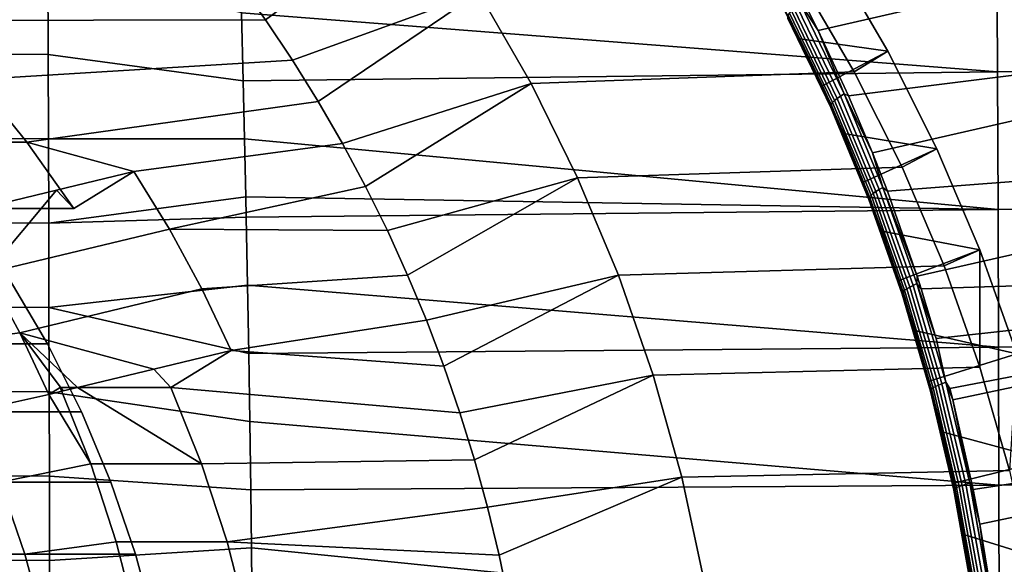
# Model space of a CAD drawing. Header units: metres. Extents: x -167 to 28, y -50 to 27.
# Tile 30 of 256: x -145.21 to -138.07, y 2.43 to 6.38. Entities that reach past the tile are written whole.
import ezdxf

# ---------------------------------------------------------------- set-up
doc = ezdxf.new("R2010")
doc.units = ezdxf.units.M
doc.layers.add('solid_12_065_011_XXX', color=7, linetype='CONTINUOUS')

msp = doc.modelspace()

# ---------------------------------------------------------------- linework, layer by layer
at = {"layer": 'solid_12_065_011_XXX'}
for points in [[(-139.416504, 6.299138, 104.447922), (-139.517197, 6.500062, 104.517128), (-135.211151, 7.264286, 103.172569)], [(-139.196365, 5.826438, 104.295021), (-139.416504, 6.299138, 104.447922), (-135.211151, 7.264286, 103.172569), (-134.809875, 6.373309, 102.864845)], [(-143.628464, 6.662411, 99.838943), (-142.293381, 7.207198, 100.121017), (-143.423584, 6.376627, 99.764374)], [(-143.22789, 6.083871, 99.693146), (-143.423584, 6.376627, 99.764374), (-142.293381, 7.207198, 100.121017), (-141.876099, 6.574573, 99.969131)], [(-132.627808, 7.071296, 121.523224), (-138.120132, 6.995918, 122.953148), (-138.115631, 5.998359, 123.036873), (-132.645248, 6.063205, 121.619957)], [(-138.120132, 6.995918, 122.953148), (-143.612427, 6.920525, 124.38311), (-143.598709, 6.427046, 124.41983), (-138.115631, 5.998359, 123.036873)], [(-139.724014, 6.574127, 104.837997), (-139.549774, 6.238707, 104.718254), (-138.911591, 6.15, 106.320442), (-139.311188, 6.83382, 106.465881)], [(-139.54541, 6.666854, 106.551132), (-139.311188, 6.83382, 106.465881), (-138.911591, 6.15, 106.320442), (-139.155731, 5.999982, 106.409302)], [(-146.414078, 6.134423, 125.14621), (-144.999863, 6.124232, 124.799164), (-145.002396, 6.734292, 124.752998), (-146.402832, 6.744381, 125.097946)], [(-145.920578, 6.371409, 100.673203), (-146.345093, 6.768268, 100.827713), (-143.628464, 6.662411, 99.838943), (-143.423584, 6.376627, 99.764374)], [(-145.002396, 6.734292, 124.752998), (-144.999863, 6.124232, 124.799164), (-143.586014, 5.933397, 124.453827), (-143.598709, 6.427046, 124.41983)], [(-141.497925, 5.914672, 99.831497), (-141.876099, 6.574573, 99.969131), (-139.54541, 6.666854, 106.551132), (-139.155731, 5.999982, 106.409302)], [(-143.22789, 6.083871, 99.693146), (-141.876099, 6.574573, 99.969131), (-143.04155, 5.784386, 99.62532)], [(-142.8647, 5.478434, 99.560959), (-143.04155, 5.784386, 99.62532), (-141.876099, 6.574573, 99.969131), (-141.497925, 5.914672, 99.831497)], [(-139.629593, 6.378841, 104.734131), (-139.549774, 6.238707, 104.718254), (-139.724014, 6.574127, 104.837997)], [(-139.545532, 6.49483, 104.528259), (-139.517197, 6.500062, 104.517128), (-139.416504, 6.299138, 104.447922)], [(-143.598709, 6.427046, 124.41983), (-143.586014, 5.933397, 124.453827), (-138.115631, 5.998359, 123.036873)], [(-139.610733, 6.441721, 104.583389), (-139.296738, 5.791055, 104.366188), (-139.311386, 5.776212, 104.392845), (-139.62442, 6.425384, 104.609673)], [(-139.592651, 6.459074, 104.560646), (-139.277664, 5.806773, 104.343063), (-139.296738, 5.791055, 104.366188), (-139.610733, 6.441721, 104.583389)], [(-139.570709, 6.476948, 104.542091), (-139.25473, 5.822916, 104.324135), (-139.277664, 5.806773, 104.343063), (-139.592651, 6.459074, 104.560646)], [(-139.545532, 6.49483, 104.528259), (-139.228561, 5.839023, 104.309944), (-139.25473, 5.822916, 104.324135), (-139.570709, 6.476948, 104.542091)], [(-139.545532, 6.49483, 104.528259), (-139.416504, 6.299138, 104.447922), (-139.228561, 5.839023, 104.309944)], [(-145.522644, 5.944427, 100.528366), (-145.920578, 6.371409, 100.673203), (-143.423584, 6.376627, 99.764374), (-143.22789, 6.083871, 99.693146)], [(-139.633331, 6.410531, 104.638748), (-139.321182, 5.762669, 104.422264), (-139.325867, 5.750815, 104.453613), (-139.637222, 6.397587, 104.669769)], [(-139.637222, 6.397587, 104.669769), (-139.325867, 5.750815, 104.453613), (-139.325287, 5.740976, 104.486038), (-139.635956, 6.38691, 104.701912)], [(-139.635956, 6.38691, 104.701912), (-139.325287, 5.740976, 104.486038), (-139.319473, 5.733465, 104.518494), (-139.629593, 6.378841, 104.734131)], [(-139.62442, 6.425384, 104.609673), (-139.311386, 5.776212, 104.392845), (-139.321182, 5.762669, 104.422264), (-139.633331, 6.410531, 104.638748)], [(-139.629593, 6.378841, 104.734131), (-139.319473, 5.733465, 104.518494), (-139.549774, 6.238707, 104.718254)], [(-139.021683, 5.412014, 104.172073), (-139.196365, 5.826438, 104.295021), (-134.809875, 6.373309, 102.864845)], [(-138.913284, 5.13335, 104.095078), (-139.021683, 5.412014, 104.172073), (-134.809875, 6.373309, 102.864845), (-134.475067, 5.475441, 102.600693)], [(-139.228561, 5.839023, 104.309944), (-139.416504, 6.299138, 104.447922), (-139.196365, 5.826438, 104.295021)], [(-139.549774, 6.238707, 104.718254), (-139.385437, 5.897589, 104.603981), (-138.911591, 6.15, 106.320442)], [(-139.319473, 5.733465, 104.518494), (-139.385437, 5.897589, 104.603981), (-139.549774, 6.238707, 104.718254)], [(-139.385437, 5.897589, 104.603981), (-139.231094, 5.551207, 104.49543), (-138.554901, 5.439823, 106.19062), (-138.911591, 6.15, 106.320442)], [(-139.155731, 5.999982, 106.409302), (-138.911591, 6.15, 106.320442), (-138.554901, 5.439823, 106.19062), (-138.807892, 5.307456, 106.2827)], [(-146.424286, 5.523518, 125.189941), (-144.997604, 5.513535, 124.840973), (-144.999863, 6.124232, 124.799164), (-146.414078, 6.134423, 125.14621)], [(-145.153214, 5.489368, 100.393906), (-145.522644, 5.944427, 100.528366), (-143.22789, 6.083871, 99.693146), (-143.04155, 5.784386, 99.62532)], [(-144.999863, 6.124232, 124.799164), (-144.997604, 5.513535, 124.840973), (-143.575989, 5.512564, 124.480659), (-143.586014, 5.933397, 124.453827)], [(-138.115631, 5.998359, 123.036873), (-143.586014, 5.933397, 124.453827), (-143.575989, 5.512564, 124.480659), (-138.111801, 4.999956, 123.107681)], [(-141.160446, 5.230161, 99.708656), (-141.497925, 5.914672, 99.831497), (-139.155731, 5.999982, 106.409302), (-138.807892, 5.307456, 106.2827)], [(-132.645248, 6.063205, 121.619957), (-138.115631, 5.998359, 123.036873), (-138.111801, 4.999956, 123.107681), (-132.659943, 5.054242, 121.701706)], [(-145.95697, 5.489373, 98.185631), (-146.326385, 5.944427, 98.320091), (-145.522644, 5.944427, 100.528366), (-145.153214, 5.489368, 100.393906)], [(-142.8647, 5.478434, 99.560959), (-141.497925, 5.914672, 99.831497), (-142.697525, 5.166271, 99.500107)], [(-142.540192, 4.848274, 99.442848), (-142.697525, 5.166271, 99.500107), (-141.497925, 5.914672, 99.831497), (-141.160446, 5.230161, 99.708656)], [(-139.319473, 5.733465, 104.518494), (-139.231094, 5.551207, 104.49543), (-139.385437, 5.897589, 104.603981)], [(-143.04155, 5.784386, 99.62532), (-142.8647, 5.478434, 99.560959), (-144.377563, 5.276597, 100.111595), (-145.153214, 5.489368, 100.393906)], [(-139.296738, 5.791055, 104.366188), (-139.01738, 5.118315, 104.169067), (-139.032913, 5.105069, 104.196068), (-139.311386, 5.776212, 104.392845)], [(-139.277664, 5.806773, 104.343063), (-138.997421, 5.132304, 104.145599), (-139.01738, 5.118315, 104.169067), (-139.296738, 5.791055, 104.366188)], [(-139.25473, 5.822916, 104.324135), (-138.973572, 5.146634, 104.126328), (-138.997421, 5.132304, 104.145599), (-139.277664, 5.806773, 104.343063)], [(-139.228561, 5.839023, 104.309944), (-138.946533, 5.160895, 104.111809), (-138.973572, 5.146634, 104.126328), (-139.25473, 5.822916, 104.324135)], [(-139.228561, 5.839023, 104.309944), (-139.196365, 5.826438, 104.295021), (-139.021683, 5.412014, 104.172073)], [(-139.228561, 5.839023, 104.309944), (-139.021683, 5.412014, 104.172073), (-138.946533, 5.160895, 104.111809)], [(-139.321182, 5.762669, 104.422264), (-139.043533, 5.092943, 104.225822), (-139.048965, 5.082285, 104.257477), (-139.325867, 5.750815, 104.453613)], [(-139.325867, 5.750815, 104.453613), (-139.048965, 5.082285, 104.257477), (-139.049042, 5.073392, 104.290169), (-139.325287, 5.740976, 104.486038)], [(-139.325287, 5.740976, 104.486038), (-139.049042, 5.073392, 104.290169), (-139.043747, 5.066542, 104.322868), (-139.319473, 5.733465, 104.518494)], [(-139.311386, 5.776212, 104.392845), (-139.032913, 5.105069, 104.196068), (-139.043533, 5.092943, 104.225822), (-139.321182, 5.762669, 104.422264)], [(-139.319473, 5.733465, 104.518494), (-139.043747, 5.066542, 104.322868), (-139.231094, 5.551207, 104.49543)], [(-146.433472, 4.911771, 125.229118), (-144.99559, 4.902271, 124.878418), (-144.997604, 5.513535, 124.840973), (-146.424286, 5.523518, 125.189941)], [(-144.99559, 4.902271, 124.878418), (-143.566711, 5.091681, 124.505516), (-143.575989, 5.512564, 124.480659), (-144.997604, 5.513535, 124.840973)], [(-143.575989, 5.512564, 124.480659), (-143.566711, 5.091681, 124.505516), (-138.111801, 4.999956, 123.107681)], [(-139.231094, 5.551207, 104.49543), (-139.086792, 5.20003, 104.392929), (-138.554901, 5.439823, 106.19062)], [(-139.043747, 5.066542, 104.322868), (-139.086792, 5.20003, 104.392929), (-139.231094, 5.551207, 104.49543)], [(-145.153214, 5.489368, 100.393906), (-144.814056, 5.008418, 100.270462), (-145.491119, 5.008418, 98.410225), (-145.95697, 5.489373, 98.185631)], [(-144.814056, 5.008418, 100.270462), (-145.153214, 5.489368, 100.393906), (-144.377563, 5.276597, 100.111595)], [(-142.8647, 5.478434, 99.560959), (-142.697525, 5.166271, 99.500107), (-144.120819, 4.857299, 100.018143), (-144.377563, 5.276597, 100.111595)], [(-139.086792, 5.20003, 104.392929), (-138.952576, 4.844481, 104.296638), (-138.242996, 4.707263, 106.077095), (-138.554901, 5.439823, 106.19062)], [(-138.698349, 4.517963, 103.940727), (-138.913284, 5.13335, 104.095078), (-134.475067, 5.475441, 102.600693)], [(-138.807892, 5.307456, 106.2827), (-138.554901, 5.439823, 106.19062), (-138.242996, 4.707263, 106.077095), (-138.503372, 4.592223, 106.17186)], [(-138.668335, 4.423901, 103.919006), (-138.698349, 4.517963, 103.940727), (-134.475067, 5.475441, 102.600693), (-133.917572, 4.575104, 102.280571)], [(-138.946533, 5.160895, 104.111809), (-139.021683, 5.412014, 104.172073), (-138.913284, 5.13335, 104.095078)], [(-140.865067, 4.523942, 99.601151), (-141.160446, 5.230161, 99.708656), (-138.807892, 5.307456, 106.2827), (-138.503372, 4.592223, 106.17186)], [(-144.939072, 5.141378, 99.253654), (-144.377563, 5.276597, 100.111595), (-144.120819, 4.857299, 100.018143), (-145.441132, 4.539943, 97.997879)], [(-144.814056, 5.008418, 100.270462), (-144.377563, 5.276597, 100.111595), (-144.939072, 5.141378, 99.253654)], [(-142.540192, 4.848274, 99.442848), (-141.160446, 5.230161, 99.708656), (-142.393036, 4.525047, 99.389282)], [(-142.256104, 4.196776, 99.339447), (-142.393036, 4.525047, 99.389282), (-141.160446, 5.230161, 99.708656), (-140.865067, 4.523942, 99.601151)], [(-145.441132, 4.539943, 97.997879), (-145.491119, 5.008418, 98.410225), (-144.939072, 5.141378, 99.253654)], [(-144.814056, 5.008418, 100.270462), (-144.939072, 5.141378, 99.253654), (-145.491119, 5.008418, 98.410225)], [(-142.697525, 5.166271, 99.500107), (-142.540192, 4.848274, 99.442848), (-144.120819, 4.857299, 100.018143)], [(-139.043747, 5.066542, 104.322868), (-138.952576, 4.844481, 104.296638), (-139.086792, 5.20003, 104.392929)], [(-138.973572, 5.146634, 104.126328), (-138.728058, 4.450373, 103.9506), (-138.752701, 4.437933, 103.970177), (-138.997421, 5.132304, 104.145599)], [(-138.946533, 5.160895, 104.111809), (-138.700241, 4.462725, 103.935799), (-138.728058, 4.450373, 103.9506), (-138.973572, 5.146634, 104.126328)], [(-138.946533, 5.160895, 104.111809), (-138.913284, 5.13335, 104.095078), (-138.698349, 4.517963, 103.940727)], [(-138.946533, 5.160895, 104.111809), (-138.698349, 4.517963, 103.940727), (-138.700241, 4.462725, 103.935799)], [(-144.99559, 4.902271, 124.878418), (-143.56366, 4.945668, 124.51368), (-143.566711, 5.091681, 124.505516)], [(-143.566711, 5.091681, 124.505516), (-143.56366, 4.945668, 124.51368), (-138.111801, 4.999956, 123.107681)], [(-139.048965, 5.082285, 104.257477), (-138.807251, 4.394241, 104.083275), (-138.807922, 4.386396, 104.116219), (-139.049042, 5.073392, 104.290169)], [(-139.049042, 5.073392, 104.290169), (-138.807922, 4.386396, 104.116219), (-138.803146, 4.380306, 104.149147), (-139.043747, 5.066542, 104.322868)], [(-139.043533, 5.092943, 104.225822), (-138.801147, 4.403598, 104.051331), (-138.807251, 4.394241, 104.083275), (-139.048965, 5.082285, 104.257477)], [(-139.032913, 5.105069, 104.196068), (-138.78978, 4.414206, 104.021271), (-138.801147, 4.403598, 104.051331), (-139.043533, 5.092943, 104.225822)], [(-139.01738, 5.118315, 104.169067), (-138.773468, 4.425761, 103.993958), (-138.78978, 4.414206, 104.021271), (-139.032913, 5.105069, 104.196068)], [(-138.997421, 5.132304, 104.145599), (-138.752701, 4.437933, 103.970177), (-138.773468, 4.425761, 103.993958), (-139.01738, 5.118315, 104.169067)], [(-138.111801, 4.999956, 123.107681), (-143.56366, 4.945668, 124.51368), (-143.554001, 4.451282, 124.539551), (-138.108719, 4.000815, 123.165619)], [(-139.043747, 5.066542, 104.322868), (-138.803146, 4.380306, 104.149147), (-138.952576, 4.844481, 104.296638)], [(-132.659943, 5.054242, 121.701706), (-138.111801, 4.999956, 123.107681), (-138.108719, 4.000815, 123.165619), (-132.672073, 4.044481, 121.768578)], [(-144.993851, 4.290508, 124.911484), (-143.554001, 4.451282, 124.539551), (-143.56366, 4.945668, 124.51368), (-144.99559, 4.902271, 124.878418)], [(-146.441635, 4.299286, 125.263733), (-144.993851, 4.290508, 124.911484), (-144.99559, 4.902271, 124.878418), (-146.433472, 4.911771, 125.229118)], [(-145.205948, 4.106431, 97.912277), (-145.441132, 4.539943, 97.997879), (-144.120819, 4.857299, 100.018143), (-143.885651, 4.423824, 99.932549)], [(-142.540192, 4.848274, 99.442848), (-142.393036, 4.525047, 99.389282), (-143.885651, 4.423824, 99.932549), (-144.120819, 4.857299, 100.018143)], [(-138.952576, 4.844481, 104.296638), (-138.828445, 4.485038, 104.206848), (-138.242996, 4.707263, 106.077095)], [(-138.803146, 4.380306, 104.149147), (-138.828445, 4.485038, 104.206848), (-138.952576, 4.844481, 104.296638)], [(-138.828445, 4.485038, 104.206848), (-138.714417, 4.122069, 104.123718), (-137.976517, 3.953803, 105.980103), (-138.242996, 4.707263, 106.077095)], [(-138.243423, 3.857268, 106.077248), (-138.503372, 4.592223, 106.17186), (-138.242996, 4.707263, 106.077095)], [(-138.243423, 3.857268, 106.077248), (-138.242996, 4.707263, 106.077095), (-137.976517, 3.953803, 105.980103), (-138.029221, 3.105805, 105.999283)], [(-140.613052, 3.799012, 99.509422), (-140.865067, 4.523942, 99.601151), (-138.503372, 4.592223, 106.17186), (-138.243423, 3.857268, 106.077248)], [(-138.560242, 4.064037, 103.840378), (-138.668335, 4.423901, 103.919006), (-133.917572, 4.575104, 102.280571)], [(-138.490448, 3.746916, 103.783676), (-138.560242, 4.064037, 103.840378), (-133.917572, 4.575104, 102.280571), (-138.461716, 3.701216, 103.768211)], [(-138.441025, 3.619828, 103.752998), (-138.461716, 3.701216, 103.768211), (-133.917572, 4.575104, 102.280571)], [(-138.29335, 2.968406, 103.643799), (-138.441025, 3.619828, 103.752998), (-133.917572, 4.575104, 102.280571), (-133.702438, 3.665748, 102.100983)], [(-145.282745, 4.498078, 100.441048), (-145.005142, 4.025027, 100.340012), (-158.107254, 4.025027, 105.108788), (-157.829636, 4.498078, 105.007744)], [(-145.808868, 4.025, 98.131729), (-146.086502, 4.498079, 98.232773), (-145.441132, 4.539943, 97.997879), (-145.205948, 4.106431, 97.912277)], [(-146.086502, 4.498079, 98.232773), (-145.808868, 4.025, 98.131729), (-145.005142, 4.025027, 100.340012), (-145.282745, 4.498078, 100.441048)], [(-142.393036, 4.525047, 99.389282), (-142.256104, 4.196776, 99.339447), (-143.672791, 3.977558, 99.85508), (-143.885651, 4.423824, 99.932549)], [(-142.256104, 4.196776, 99.339447), (-140.865067, 4.523942, 99.601151), (-142.129501, 3.863671, 99.293365)], [(-142.013412, 3.526172, 99.251106), (-142.129501, 3.863671, 99.293365), (-140.865067, 4.523942, 99.601151), (-140.613052, 3.799012, 99.509422)], [(-138.700241, 4.462725, 103.935799), (-138.698349, 4.517963, 103.940727), (-138.668335, 4.423901, 103.919006)], [(-144.993851, 4.290508, 124.911484), (-143.545364, 3.956815, 124.562698), (-143.554001, 4.451282, 124.539551)], [(-143.554001, 4.451282, 124.539551), (-143.545364, 3.956815, 124.562698), (-138.108719, 4.000815, 123.165619)], [(-138.803146, 4.380306, 104.149147), (-138.714417, 4.122069, 104.123718), (-138.828445, 4.485038, 104.206848)], [(-138.752701, 4.437933, 103.970177), (-138.544266, 3.72605, 103.818565), (-138.565735, 3.715775, 103.842621), (-138.773468, 4.425761, 103.993958)], [(-138.728058, 4.450373, 103.9506), (-138.518921, 3.736531, 103.798729), (-138.544266, 3.72605, 103.818565), (-138.752701, 4.437933, 103.970177)], [(-138.700241, 4.462725, 103.935799), (-138.490448, 3.746916, 103.783676), (-138.518921, 3.736531, 103.798729), (-138.728058, 4.450373, 103.9506)], [(-138.700241, 4.462725, 103.935799), (-138.668335, 4.423901, 103.919006), (-138.560242, 4.064037, 103.840378)], [(-138.700241, 4.462725, 103.935799), (-138.560242, 4.064037, 103.840378), (-138.490448, 3.746916, 103.783676)], [(-144.234299, 3.84234, 98.997139), (-145.205948, 4.106431, 97.912277), (-143.885651, 4.423824, 99.932549), (-143.672791, 3.977558, 99.85508)], [(-138.807251, 4.394241, 104.083275), (-138.60144, 3.68904, 103.932739), (-138.602646, 3.682339, 103.965919), (-138.807922, 4.386396, 104.116219)], [(-138.807922, 4.386396, 104.116219), (-138.602646, 3.682339, 103.965919), (-138.598312, 3.677103, 103.999054), (-138.803146, 4.380306, 104.149147)], [(-138.801147, 4.403598, 104.051331), (-138.594742, 3.697001, 103.900543), (-138.60144, 3.68904, 103.932739), (-138.807251, 4.394241, 104.083275)], [(-138.803146, 4.380306, 104.149147), (-138.598312, 3.677103, 103.999054), (-138.714417, 4.122069, 104.123718)], [(-138.78978, 4.414206, 104.021271), (-138.582718, 3.705998, 103.870216), (-138.594742, 3.697001, 103.900543), (-138.801147, 4.403598, 104.051331)], [(-138.773468, 4.425761, 103.993958), (-138.565735, 3.715775, 103.842621), (-138.582718, 3.705998, 103.870216), (-138.78978, 4.414206, 104.021271)], [(-146.448746, 3.686168, 125.293777), (-144.992371, 3.678316, 124.940178), (-144.993851, 4.290508, 124.911484), (-146.441635, 4.299286, 125.263733)], [(-144.993851, 4.290508, 124.911484), (-144.992371, 3.678316, 124.940178), (-143.537735, 3.462322, 124.583122), (-143.545364, 3.956815, 124.562698)], [(-142.256104, 4.196776, 99.339447), (-142.129501, 3.863671, 99.293365), (-143.672791, 3.977558, 99.85508)], [(-145.562698, 3.532597, 98.042122), (-145.808868, 4.025, 98.131729), (-145.205948, 4.106431, 97.912277), (-144.99472, 3.659192, 97.835396)], [(-144.890701, 3.684246, 97.994293), (-144.99472, 3.659192, 97.835396), (-145.205948, 4.106431, 97.912277)], [(-144.786346, 3.70938, 98.153709), (-144.890701, 3.684246, 97.994293), (-145.205948, 4.106431, 97.912277)], [(-144.234299, 3.84234, 98.997139), (-144.786346, 3.70938, 98.153709), (-145.205948, 4.106431, 97.912277)], [(-138.714417, 4.122069, 104.123718), (-138.610489, 3.755965, 104.047356), (-137.976517, 3.953803, 105.980103)], [(-138.598312, 3.677103, 103.999054), (-138.610489, 3.755965, 104.047356), (-138.714417, 4.122069, 104.123718)], [(-145.005142, 4.025027, 100.340012), (-144.758972, 3.532653, 100.250412), (-158.353409, 3.532653, 105.198387), (-158.107254, 4.025027, 105.108788)], [(-145.562698, 3.532597, 98.042122), (-144.758972, 3.532653, 100.250412), (-145.005142, 4.025027, 100.340012), (-145.808868, 4.025, 98.131729)], [(-138.108719, 4.000815, 123.165619), (-143.545364, 3.956815, 124.562698), (-143.537735, 3.462322, 124.583122), (-138.106049, 3.001045, 123.210609)], [(-132.672073, 4.044481, 121.768578), (-138.108719, 4.000815, 123.165619), (-138.106049, 3.001045, 123.210609), (-132.680969, 3.034005, 121.820412)], [(-144.234299, 3.84234, 98.997139), (-143.672791, 3.977558, 99.85508), (-144.109283, 3.70938, 100.013947)], [(-142.013412, 3.526172, 99.251106), (-144.109283, 3.70938, 100.013947), (-143.672791, 3.977558, 99.85508), (-142.129501, 3.863671, 99.293365)], [(-138.610489, 3.755965, 104.047356), (-138.516617, 3.387065, 103.977936), (-137.756821, 3.183047, 105.900139), (-137.976517, 3.953803, 105.980103)], [(-140.405426, 3.058339, 99.433853), (-140.613052, 3.799012, 99.509422), (-138.243423, 3.857268, 106.077248), (-138.029221, 3.105805, 105.999283)], [(-144.109283, 3.70938, 100.013947), (-144.786346, 3.70938, 98.153709), (-144.234299, 3.84234, 98.997139)], [(-142.013412, 3.526172, 99.251106), (-140.613052, 3.799012, 99.509422), (-141.90802, 3.184907, 99.212753)], [(-141.813446, 2.840188, 99.178329), (-141.90802, 3.184907, 99.212753), (-140.613052, 3.799012, 99.509422), (-140.405426, 3.058339, 99.433853)], [(-138.598312, 3.677103, 103.999054), (-138.516617, 3.387065, 103.977936), (-138.610489, 3.755965, 104.047356)], [(-138.565735, 3.715775, 103.842621), (-138.39476, 2.99097, 103.716454), (-138.412323, 2.983049, 103.744278), (-138.582718, 3.705998, 103.870216)], [(-138.544266, 3.72605, 103.818565), (-138.372711, 2.999279, 103.692169), (-138.39476, 2.99097, 103.716454), (-138.565735, 3.715775, 103.842621)], [(-138.518921, 3.736531, 103.798729), (-138.346802, 3.00774, 103.672104), (-138.372711, 2.999279, 103.692169), (-138.544266, 3.72605, 103.818565)], [(-138.490448, 3.746916, 103.783676), (-138.31778, 3.01611, 103.656845), (-138.346802, 3.00774, 103.672104), (-138.518921, 3.736531, 103.798729)], [(-138.490448, 3.746916, 103.783676), (-138.461716, 3.701216, 103.768211), (-138.441025, 3.619828, 103.752998)], [(-138.490448, 3.746916, 103.783676), (-138.441025, 3.619828, 103.752998), (-138.31778, 3.01611, 103.656845)], [(-146.454803, 3.072521, 125.319237), (-144.991135, 3.065762, 124.96447), (-144.992371, 3.678316, 124.940178), (-146.448746, 3.686168, 125.293777)], [(-144.99472, 3.659192, 97.835396), (-144.691193, 3.156292, 97.72493), (-145.349197, 3.023388, 97.964424), (-145.562698, 3.532597, 98.042122)], [(-144.913025, 3.70938, 97.805672), (-144.99472, 3.659192, 97.835396), (-144.890701, 3.684246, 97.994293)], [(-144.691193, 3.156292, 97.72493), (-144.99472, 3.659192, 97.835396), (-144.913025, 3.70938, 97.805672)], [(-144.992371, 3.678316, 124.940178), (-144.991135, 3.065762, 124.96447), (-143.531128, 2.96786, 124.60083), (-143.537735, 3.462322, 124.583122)], [(-144.913025, 3.70938, 97.805672), (-144.890701, 3.684246, 97.994293), (-144.786346, 3.70938, 98.153709)], [(-144.691193, 3.156292, 97.72493), (-144.913025, 3.70938, 97.805672), (-144.786346, 3.70938, 98.153709), (-143.887466, 3.156332, 99.933212)], [(-143.887466, 3.156332, 99.933212), (-144.786346, 3.70938, 98.153709), (-144.109283, 3.70938, 100.013947)], [(-143.887466, 3.156332, 99.933212), (-144.109283, 3.70938, 100.013947), (-142.013412, 3.526172, 99.251106), (-141.90802, 3.184907, 99.212753)], [(-138.60144, 3.68904, 103.932739), (-138.432114, 2.969265, 103.807259), (-138.433762, 2.963792, 103.840637), (-138.602646, 3.682339, 103.965919)], [(-138.602646, 3.682339, 103.965919), (-138.433762, 2.963792, 103.840637), (-138.42981, 2.959492, 103.873962), (-138.598312, 3.677103, 103.999054)], [(-138.594742, 3.697001, 103.900543), (-138.424896, 2.975744, 103.774841), (-138.432114, 2.969265, 103.807259), (-138.60144, 3.68904, 103.932739)], [(-138.598312, 3.677103, 103.999054), (-138.42981, 2.959492, 103.873962), (-138.516617, 3.387065, 103.977936)], [(-138.582718, 3.705998, 103.870216), (-138.412323, 2.983049, 103.744278), (-138.424896, 2.975744, 103.774841), (-138.594742, 3.697001, 103.900543)], [(-138.244919, 2.718153, 103.607758), (-138.29335, 2.968406, 103.643799), (-133.702438, 3.665748, 102.100983)], [(-138.163147, 2.228608, 103.5466), (-138.244919, 2.718153, 103.607758), (-133.702438, 3.665748, 102.100983), (-133.541504, 2.752463, 101.962921)], [(-138.31778, 3.01611, 103.656845), (-138.441025, 3.619828, 103.752998), (-138.29335, 2.968406, 103.643799)], [(-144.758972, 3.532653, 100.250412), (-144.545441, 3.023368, 100.172699), (-158.56694, 3.023368, 105.2761), (-158.353409, 3.532653, 105.198387)], [(-145.562698, 3.532597, 98.042122), (-145.349197, 3.023388, 97.964424), (-144.545441, 3.023368, 100.172699), (-144.758972, 3.532653, 100.250412)], [(-143.537735, 3.462322, 124.583122), (-143.531128, 2.96786, 124.60083), (-138.106049, 3.001045, 123.210609)], [(-138.516617, 3.387065, 103.977936), (-138.4328, 3.015733, 103.915535), (-137.756821, 3.183047, 105.900139)], [(-138.42981, 2.959492, 103.873962), (-138.4328, 3.015733, 103.915535), (-138.516617, 3.387065, 103.977936)], [(-144.691193, 3.156292, 97.72493), (-144.5056, 2.588312, 97.657372), (-145.169296, 2.499511, 97.898941), (-145.349197, 3.023388, 97.964424)], [(-144.5056, 2.588312, 97.657372), (-144.691193, 3.156292, 97.72493), (-143.887466, 3.156332, 99.933212), (-143.701859, 2.588334, 99.865654)], [(-143.701859, 2.588334, 99.865654), (-143.887466, 3.156332, 99.933212), (-141.90802, 3.184907, 99.212753), (-141.813446, 2.840188, 99.178329)], [(-138.4328, 3.015733, 103.915535), (-138.358978, 2.64232, 103.86026), (-137.585205, 2.399767, 105.837677), (-137.756821, 3.183047, 105.900139)], [(-146.459808, 2.458449, 125.340096), (-144.990143, 2.452917, 124.984375), (-144.991135, 3.065762, 124.96447), (-146.454803, 3.072521, 125.319237)], [(-140.243011, 2.304919, 99.374741), (-140.405426, 3.058339, 99.433853), (-138.029221, 3.105805, 105.999283), (-137.861679, 2.341105, 105.938301)], [(-144.545441, 3.023368, 100.172699), (-144.365555, 2.49953, 100.107224), (-158.746826, 2.49953, 105.341576), (-158.56694, 3.023368, 105.2761)], [(-145.349197, 3.023388, 97.964424), (-145.169296, 2.499511, 97.898941), (-144.365555, 2.49953, 100.107224), (-144.545441, 3.023368, 100.172699)], [(-144.991135, 3.065762, 124.96447), (-144.990143, 2.452917, 124.984375), (-143.526276, 2.544946, 124.613808), (-143.531128, 2.96786, 124.60083)], [(-138.106049, 3.001045, 123.210609), (-143.531128, 2.96786, 124.60083), (-143.526276, 2.544946, 124.613808), (-138.104019, 2.00075, 123.242714)], [(-141.813446, 2.840188, 99.178329), (-140.405426, 3.058339, 99.433853), (-141.729691, 2.492123, 99.14785)], [(-141.656921, 2.141232, 99.121353), (-141.729691, 2.492123, 99.14785), (-140.405426, 3.058339, 99.433853), (-140.243011, 2.304919, 99.374741)], [(-138.42981, 2.959492, 103.873962), (-138.358978, 2.64232, 103.86026), (-138.4328, 3.015733, 103.915535)], [(-138.372711, 2.999279, 103.692169), (-138.238647, 2.26028, 103.592339), (-138.261154, 2.253994, 103.616814), (-138.39476, 2.99097, 103.716454)], [(-138.346802, 3.00774, 103.672104), (-138.21228, 2.266671, 103.572098), (-138.238647, 2.26028, 103.592339), (-138.372711, 2.999279, 103.692169)], [(-138.31778, 3.01611, 103.656845), (-138.182831, 2.272985, 103.556679), (-138.21228, 2.266671, 103.572098), (-138.346802, 3.00774, 103.672104)], [(-138.31778, 3.01611, 103.656845), (-138.29335, 2.968406, 103.643799), (-138.244919, 2.718153, 103.607758)], [(-138.31778, 3.01611, 103.656845), (-138.244919, 2.718153, 103.607758), (-138.182831, 2.272985, 103.556679)], [(-132.680969, 3.034005, 121.820412), (-138.106049, 3.001045, 123.210609), (-138.104019, 2.00075, 123.242714), (-132.687073, 2.022883, 121.857368)], [(-138.432114, 2.969265, 103.807259), (-138.299805, 2.237523, 103.708176), (-138.301819, 2.233351, 103.741714), (-138.433762, 2.963792, 103.840637)], [(-138.433762, 2.963792, 103.840637), (-138.301819, 2.233351, 103.741714), (-138.298187, 2.230058, 103.775192), (-138.42981, 2.959492, 103.873962)], [(-138.424896, 2.975744, 103.774841), (-138.292175, 2.24245, 103.675575), (-138.299805, 2.237523, 103.708176), (-138.432114, 2.969265, 103.807259)], [(-138.42981, 2.959492, 103.873962), (-138.298187, 2.230058, 103.775192), (-138.358978, 2.64232, 103.86026)], [(-138.412323, 2.983049, 103.744278), (-138.279175, 2.247993, 103.644829), (-138.292175, 2.24245, 103.675575), (-138.424896, 2.975744, 103.774841)], [(-138.39476, 2.99097, 103.716454), (-138.261154, 2.253994, 103.616814), (-138.279175, 2.247993, 103.644829), (-138.412323, 2.983049, 103.744278)], [(-143.701859, 2.588334, 99.865654), (-141.813446, 2.840188, 99.178329), (-141.729691, 2.492123, 99.14785)], [(-138.182831, 2.272985, 103.556679), (-138.244919, 2.718153, 103.607758), (-138.163147, 2.228608, 103.5466)], [(-138.106918, 1.813269, 103.504349), (-138.163147, 2.228608, 103.5466), (-133.541504, 2.752463, 101.962921)], [(-138.070892, 1.485035, 103.477158), (-138.106918, 1.813269, 103.504349), (-133.541504, 2.752463, 101.962921), (-133.4272, 1.836279, 101.864182)], [(-138.358978, 2.64232, 103.86026), (-138.295135, 2.267162, 103.812248), (-137.585205, 2.399767, 105.837677)], [(-138.298187, 2.230058, 103.775192), (-138.295135, 2.267162, 103.812248), (-138.358978, 2.64232, 103.86026)], [(-144.5056, 2.588312, 97.657372), (-144.357086, 2.008121, 97.603325), (-145.023926, 1.963676, 97.846031), (-145.169296, 2.499511, 97.898941)], [(-144.357086, 2.008121, 97.603325), (-144.5056, 2.588312, 97.657372), (-143.701859, 2.588334, 99.865654), (-143.553345, 2.008111, 99.8116)], [(-143.553345, 2.008111, 99.8116), (-143.701859, 2.588334, 99.865654), (-141.729691, 2.492123, 99.14785), (-141.656921, 2.141232, 99.121353)], [(-144.365555, 2.49953, 100.107224), (-144.220184, 1.963678, 100.054306), (-158.892197, 1.963678, 105.394485), (-158.746826, 2.49953, 105.341576)], [(-145.169296, 2.499511, 97.898941), (-145.023926, 1.963676, 97.846031), (-144.220184, 1.963678, 100.054306), (-144.365555, 2.49953, 100.107224)], [(-144.989395, 1.83985, 124.99987), (-143.52095, 1.978288, 124.628075), (-143.526276, 2.544946, 124.613808), (-144.990143, 2.452917, 124.984375)], [(-143.526276, 2.544946, 124.613808), (-143.52095, 1.978288, 124.628075), (-138.104019, 2.00075, 123.242714)], [(-146.463745, 1.844056, 125.356354), (-144.989395, 1.83985, 124.99987), (-144.990143, 2.452917, 124.984375), (-146.459808, 2.458449, 125.340096)]]:
    msp.add_3dface(points, dxfattribs=at)

doc.saveas('drawing.dxf')
